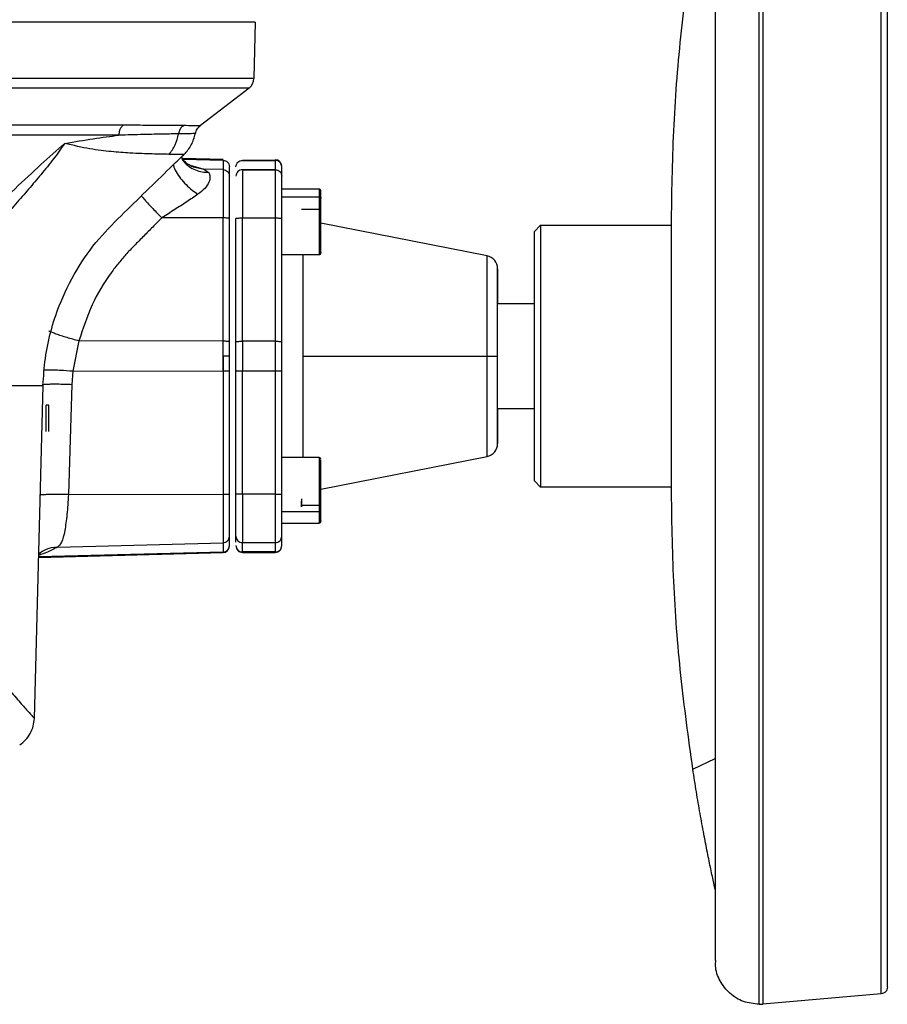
# Model space of a CAD drawing. Header units: millimetres. Extents: x 382 to 2568, y 89 to 1789.
# Tile 25 of 41: x 1261 to 1393, y 1053 to 1203. Entities that reach past the tile are written whole.
import ezdxf

# ---------------------------------------------------------------- set-up
doc = ezdxf.new("R2010")
doc.units = ezdxf.units.MM

msp = doc.modelspace()

# ---------------------------------------------------------------- linework, layer by layer
at = {"color": 7, "linetype": 'Continuous', "lineweight": 25}
for p, q in [((1367.07, 1244.01), (1367.07, 1059.34)), ((1296.77, 1202.67), (1296.55, 1194.09)), ((1295.81, 1192.59), (1288.4, 1186.91)), ((1285.79, 1182.48), (1285.82, 1182.48)), ((1291.84, 1181.7), (1285.68, 1181.86)), ((1291.84, 1181.61), (1291.84, 1180.18)), ((1294.81, 1181.58), (1299.81, 1181.58)), ((1299.81, 1181.58), (1294.81, 1181.58)), ((1299.81, 1181.58), (1299.81, 1180.15)), ((1288.91, 1180.26), (1289.65, 1179.75)), ((1291.84, 1180.18), (1288.91, 1180.26)), ((1292.81, 1179.18), (1292.81, 1180.61)), ((1299.81, 1180.15), (1294.81, 1180.15)), ((1294.81, 1180.15), (1299.81, 1180.15)), ((1300.81, 1179.16), (1300.81, 1180.59)), ((1306.51, 1177.18), (1300.81, 1177.18)), ((1300.81, 1176), (1306.51, 1176)), ((1306.81, 1174.07), (1303.81, 1174.07)), ((1291.84, 1172.78), (1282.49, 1172.8)), ((1291.84, 1153.94), (1291.84, 1172.78)), ((1292.81, 1153.87), (1292.81, 1172.71)), ((1293.81, 1153.87), (1293.81, 1172.71)), ((1294.81, 1172.78), (1299.81, 1172.78)), ((1294.81, 1153.94), (1294.81, 1172.78)), ((1299.81, 1172.78), (1299.81, 1153.94)), ((1300.81, 1153.87), (1300.81, 1172.71)), ((1332.2, 1166.99), (1306.81, 1171.99)), ((1339.37, 1170.67), (1340.37, 1171.67)), ((1340.37, 1171.67), (1360.37, 1171.67)), ((1360.37, 1131.67), (1360.37, 1171.67)), ((1300.81, 1167.18), (1306.51, 1167.18)), ((1339.37, 1159.67), (1333.81, 1159.67)), ((1269.82, 1153.99), (1268.88, 1149.35)), ((1291.84, 1153.94), (1269.82, 1153.99)), ((1291.84, 1151.67), (1291.84, 1153.94)), ((1291.84, 1149.4), (1291.84, 1153.94)), ((1292.81, 1151.67), (1292.81, 1153.87)), ((1293.81, 1149.47), (1293.81, 1153.87)), ((1299.81, 1153.94), (1294.81, 1153.94)), ((1294.81, 1153.94), (1294.81, 1149.4)), ((1299.81, 1153.94), (1299.81, 1149.4)), ((1300.81, 1149.47), (1300.81, 1153.87)), ((1291.84, 1151.67), (1291.84, 1149.4)), ((1292.81, 1149.47), (1292.81, 1151.67)), ((1304.04, 1151.67), (1332.2, 1151.67)), ((1268.88, 1149.35), (1268.73, 1147.35)), ((1268.88, 1149.35), (1291.84, 1149.4)), ((1291.84, 1149.4), (1291.84, 1130.56)), ((1292.81, 1130.63), (1292.81, 1149.47)), ((1293.81, 1130.63), (1293.81, 1149.47)), ((1294.81, 1149.4), (1299.81, 1149.4)), ((1294.81, 1130.56), (1294.81, 1149.4)), ((1299.81, 1149.4), (1299.81, 1130.56)), ((1300.81, 1130.63), (1300.81, 1149.47)), ((1263, 1096.31), (1264.33, 1147.18)), ((1268.73, 1147.35), (1268.2, 1130.51)), ((1265.21, 1144.17), (1264.81, 1144.17)), ((1333.81, 1143.67), (1339.37, 1143.67)), ((1306.51, 1136.16), (1300.81, 1136.16)), ((1306.81, 1131.35), (1332.2, 1136.35)), ((1340.37, 1131.67), (1339.37, 1132.67)), ((1360.37, 1131.67), (1340.37, 1131.67)), ((1268.2, 1130.51), (1291.84, 1130.56)), ((1299.81, 1130.56), (1294.81, 1130.56)), ((1303.81, 1129.88), (1303.81, 1128.92)), ((1303.81, 1128.92), (1306.81, 1128.92)), ((1300.81, 1127.94), (1306.51, 1127.94)), ((1300.81, 1126.16), (1306.51, 1126.16)), ((1292.81, 1122.73), (1292.81, 1124.16)), ((1293.81, 1123.25), (1293.81, 1124.68)), ((1300.81, 1122.75), (1300.81, 1124.18)), ((1266.55, 1122.5), (1291.84, 1123.16)), ((1291.84, 1123.16), (1291.84, 1121.73)), ((1294.81, 1123.19), (1299.81, 1123.19)), ((1294.81, 1121.76), (1294.81, 1123.19)), ((1299.81, 1123.19), (1299.81, 1121.76)), ((1263.64, 1120.91), (1291.84, 1121.65)), ((1263.66, 1121.51), (1264.28, 1121.9)), ((1299.81, 1121.76), (1294.81, 1121.76)), ((1294.81, 1121.76), (1294.81, 1121.67)), ((1294.81, 1121.67), (1299.81, 1121.67)), ((1299.81, 1121.67), (1299.81, 1121.76)), ((1392.45, 1054.26), (1374.34, 1052.67)), ((1373.76, 1052.65), (1374.34, 1052.67))]:
    msp.add_line(p, q, dxfattribs=at)
at = {"color": 8, "linetype": 'Continuous', "lineweight": 25}
for p, q in [((1285.74, 1181.77), (1291.84, 1181.61)), ((1286.84, 1180.83), (1288.91, 1180.26)), ((1287.3, 1180.58), (1288.91, 1180.26)), ((1291.84, 1121.73), (1263.64, 1121)), ((1363.64, 1088.57), (1367.07, 1090.22))]:
    msp.add_line(p, q, dxfattribs=at)
at = {"color": 7, "linetype": 'Continuous', "lineweight": 25}
for centre, radius, start, end in [((1294.55, 1194.14), 2, 309.1145, 358.5), ((1299.81, 1180.67), 1, 0, 90), ((1306.51, 1176.88), 0.3, 0, 90), ((1306.51, 1167.48), 0.3, 270, 0), ((1331.81, 1165.03), 2, 0, 78.8455), ((1331.81, 1138.32), 2, 281.1313, 0), ((1306.51, 1135.86), 0.3, 360, 90), ((1306.51, 1126.46), 0.3, 270, 0), ((1291.81, 1122.65), 1, 271.5, 0)]:
    msp.add_arc(centre, radius, start, end, dxfattribs=at)
for points in [[(1373.76, 1052.65), (1373.76, 1052.74), (1373.76, 1052.92), (1373.76, 1054.4), (1373.76, 1056.75), (1373.76, 1060.04), (1373.76, 1064.2), (1373.76, 1069.2), (1373.76, 1075), (1373.76, 1081.54), (1373.76, 1088.75), (1373.76, 1096.57), (1373.76, 1104.92), (1373.76, 1113.71), (1373.76, 1122.88), (1373.76, 1132.32), (1373.76, 1141.95), (1373.76, 1151.67), (1373.76, 1161.39), (1373.76, 1171.02), (1373.76, 1180.46), (1373.76, 1189.63), (1373.76, 1198.43), (1373.76, 1206.77), (1373.76, 1214.59), (1373.76, 1221.81), (1373.76, 1228.34), (1373.76, 1234.14), (1373.76, 1239.14), (1373.76, 1243.3), (1373.76, 1246.59), (1373.76, 1248.94), (1373.76, 1250.42), (1373.76, 1250.6), (1373.76, 1250.7)], [(1374.34, 1250.67), (1374.34, 1250.58), (1374.34, 1250.4), (1374.34, 1248.91), (1374.34, 1246.56), (1374.34, 1243.28), (1374.34, 1239.12), (1374.34, 1234.12), (1374.34, 1228.32), (1374.34, 1221.79), (1374.34, 1214.58), (1374.34, 1206.76), (1374.34, 1198.41), (1374.34, 1189.62), (1374.34, 1180.46), (1374.34, 1171.02), (1374.34, 1161.39), (1374.34, 1151.67), (1374.34, 1141.95), (1374.34, 1132.33), (1374.34, 1122.89), (1374.34, 1113.72), (1374.34, 1104.93), (1374.34, 1096.58), (1374.34, 1088.77), (1374.34, 1081.55), (1374.34, 1075.02), (1374.34, 1069.22), (1374.34, 1064.22), (1374.34, 1060.06), (1374.34, 1056.78), (1374.34, 1054.43), (1374.34, 1052.95), (1374.34, 1052.76), (1374.34, 1052.67)], [(1392.45, 1054.26), (1392.45, 1054.35), (1392.45, 1054.53), (1392.45, 1055.99), (1392.45, 1058.3), (1392.45, 1061.53), (1392.45, 1065.62), (1392.45, 1070.54), (1392.45, 1076.25), (1392.45, 1082.68), (1392.45, 1089.77), (1392.45, 1097.46), (1392.45, 1105.68), (1392.45, 1114.33), (1392.45, 1123.35), (1392.45, 1132.64), (1392.45, 1142.11), (1392.45, 1151.67), (1392.45, 1161.23), (1392.45, 1170.71), (1392.45, 1179.99), (1392.45, 1189.01), (1392.45, 1197.67), (1392.45, 1205.88), (1392.45, 1213.57), (1392.45, 1220.66), (1392.45, 1227.1), (1392.45, 1232.8), (1392.45, 1237.72), (1392.45, 1241.81), (1392.45, 1245.04), (1392.45, 1247.36), (1392.45, 1248.81), (1392.45, 1249), (1392.45, 1249.09)], [(1393.37, 1055.25), (1393.37, 1055.34), (1393.37, 1055.52), (1393.37, 1056.96), (1393.37, 1059.25), (1393.37, 1062.45), (1393.37, 1066.5), (1393.37, 1071.37), (1393.37, 1077.02), (1393.37, 1083.38), (1393.37, 1090.41), (1393.37, 1098.02), (1393.37, 1106.15), (1393.37, 1114.71), (1393.37, 1123.64), (1393.37, 1132.83), (1393.37, 1142.21), (1393.37, 1151.67), (1393.37, 1161.14), (1393.37, 1170.51), (1393.37, 1179.7), (1393.37, 1188.63), (1393.37, 1197.2), (1393.37, 1205.32), (1393.37, 1212.94), (1393.37, 1219.96), (1393.37, 1226.32), (1393.37, 1231.97), (1393.37, 1236.84), (1393.37, 1240.89), (1393.37, 1244.09), (1393.37, 1246.38), (1393.37, 1247.82), (1393.37, 1248), (1393.37, 1248.09)], [(1360.37, 1171.67), (1360.44, 1176.48), (1360.58, 1186.09), (1361.68, 1200.48), (1362.98, 1210.01), (1363.64, 1214.77)], [(1278.11, 1202.67), (1273.67, 1202.67), (1264.77, 1202.67), (1252.72, 1202.67), (1246.7, 1202.67)], [(1296.55, 1194.09), (1296.47, 1194.09), (1296.32, 1194.09), (1295.09, 1194.09), (1293.13, 1194.09), (1290.39, 1194.09), (1286.9, 1194.09), (1282.69, 1194.09), (1277.79, 1194.09), (1272.22, 1194.09), (1266.04, 1194.09), (1259.28, 1194.09), (1251.99, 1194.09), (1244.23, 1194.09), (1236.04, 1194.09), (1227.49, 1194.09), (1218.64, 1194.09), (1209.55, 1194.09), (1200.28, 1194.09), (1190.9, 1194.09), (1181.48, 1194.09), (1172.08, 1194.09), (1162.78, 1194.09), (1153.63, 1194.09), (1144.7, 1194.09), (1136.05, 1194.09), (1127.76, 1194.09), (1119.86, 1194.09), (1112.43, 1194.09), (1105.51, 1194.09), (1099.15, 1194.09), (1093.41, 1194.09), (1088.27, 1194.09), (1085.42, 1194.09), (1084, 1194.09)], [(1295.81, 1192.59), (1295.68, 1192.59), (1295.42, 1192.59), (1293.3, 1192.59), (1289.96, 1192.59), (1285.29, 1192.59), (1279.41, 1192.59), (1272.36, 1192.59), (1264.24, 1192.59), (1255.15, 1192.59), (1245.19, 1192.59), (1234.5, 1192.59), (1223.19, 1192.59), (1211.41, 1192.59), (1199.31, 1192.59), (1187.03, 1192.59), (1174.73, 1192.59), (1162.54, 1192.59), (1150.63, 1192.59), (1139.14, 1192.59), (1128.21, 1192.59), (1117.97, 1192.59), (1108.55, 1192.59), (1100.09, 1192.59), (1092.57, 1192.59), (1088.53, 1192.59), (1086.51, 1192.59)], [(1096.49, 1186.99), (1098.14, 1186.99), (1101.45, 1186.99), (1107.24, 1186.99), (1113.58, 1186.99), (1120.48, 1186.99), (1127.87, 1186.99), (1135.7, 1186.99), (1143.91, 1186.99), (1152.43, 1186.99), (1161.2, 1186.99), (1170.16, 1186.99), (1179.22, 1186.99), (1188.33, 1186.99), (1197.42, 1186.99), (1206.4, 1186.99), (1215.22, 1186.99), (1223.81, 1186.99), (1232.09, 1186.99), (1240.01, 1186.99), (1247.51, 1186.99), (1254.52, 1186.99), (1261, 1186.99), (1266.88, 1186.99), (1272.18, 1186.99), (1275.14, 1186.99), (1276.61, 1186.99)], [(1276.61, 1186.99), (1276.51, 1186.89), (1276.3, 1186.69), (1276.07, 1186.31), (1275.92, 1185.88), (1275.9, 1185.57), (1275.88, 1185.42)], [(1275.88, 1185.42), (1274.42, 1185.42), (1271.48, 1185.42), (1266.23, 1185.42), (1260.39, 1185.42), (1253.97, 1185.42), (1247.01, 1185.42), (1239.57, 1185.42), (1231.72, 1185.42), (1223.5, 1185.42), (1214.98, 1185.42), (1206.23, 1185.42), (1197.32, 1185.42), (1188.31, 1185.42), (1179.27, 1185.42), (1170.27, 1185.42), (1161.39, 1185.42), (1152.69, 1185.42), (1144.23, 1185.42), (1136.09, 1185.42), (1128.32, 1185.42), (1120.99, 1185.42), (1114.15, 1185.42), (1107.86, 1185.42), (1102.12, 1185.42), (1098.84, 1185.42), (1097.19, 1185.42)], [(1291.84, 1181.61), (1291.97, 1181.59), (1292.22, 1181.56), (1292.54, 1181.32), (1292.77, 1181), (1292.8, 1180.74), (1292.81, 1180.61)], [(1293.81, 1180.59), (1293.83, 1180.72), (1293.86, 1180.98), (1294.09, 1181.31), (1294.42, 1181.54), (1294.68, 1181.57), (1294.81, 1181.58)], [(1300.81, 1180.59), (1300.8, 1180.72), (1300.77, 1180.98), (1300.54, 1181.31), (1300.2, 1181.54), (1299.94, 1181.57), (1299.81, 1181.58)], [(1291.84, 1180.18), (1291.84, 1180.01), (1291.84, 1179.67), (1291.84, 1177.96), (1291.84, 1175.6), (1291.84, 1173.72), (1291.84, 1172.78)], [(1291.84, 1180.18), (1291.97, 1180.16), (1292.22, 1180.13), (1292.54, 1179.89), (1292.77, 1179.57), (1292.8, 1179.31), (1292.81, 1179.18)], [(1294.81, 1180.15), (1294.68, 1180.14), (1294.42, 1180.11), (1294.09, 1179.88), (1293.86, 1179.55), (1293.83, 1179.29), (1293.81, 1179.16)], [(1294.81, 1180.15), (1294.81, 1179.98), (1294.81, 1179.65), (1294.81, 1177.94), (1294.81, 1175.59), (1294.81, 1173.72), (1294.81, 1172.78)], [(1299.81, 1180.15), (1299.81, 1179.98), (1299.81, 1179.65), (1299.81, 1177.94), (1299.81, 1175.59), (1299.81, 1173.72), (1299.81, 1172.78)], [(1299.81, 1180.15), (1299.94, 1180.14), (1300.2, 1180.11), (1300.54, 1179.88), (1300.77, 1179.55), (1300.8, 1179.29), (1300.81, 1179.16)], [(1292.81, 1172.71), (1292.81, 1173.53), (1292.81, 1175.18), (1292.81, 1177.24), (1292.81, 1178.74), (1292.81, 1179.03), (1292.81, 1179.18)], [(1300.81, 1172.71), (1300.81, 1173.53), (1300.81, 1175.17), (1300.81, 1177.22), (1300.81, 1178.71), (1300.81, 1179.01), (1300.81, 1179.16)], [(1306.51, 1176), (1306.55, 1176), (1306.63, 1175.99), (1306.73, 1175.94), (1306.8, 1175.86), (1306.81, 1175.8), (1306.81, 1175.77)], [(1292.81, 1172.71), (1292.8, 1172.72), (1292.77, 1172.74), (1292.54, 1172.76), (1292.22, 1172.78), (1291.97, 1172.78), (1291.84, 1172.78)], [(1293.81, 1172.71), (1293.83, 1172.72), (1293.86, 1172.74), (1294.09, 1172.76), (1294.42, 1172.78), (1294.68, 1172.78), (1294.81, 1172.78)], [(1299.81, 1172.78), (1299.94, 1172.78), (1300.2, 1172.78), (1300.54, 1172.76), (1300.77, 1172.74), (1300.8, 1172.72), (1300.81, 1172.71)], [(1339.37, 1170.67), (1339.37, 1170.6), (1339.37, 1170.46), (1339.37, 1169.33), (1339.37, 1167.57), (1339.37, 1165.19), (1339.37, 1162.3), (1339.37, 1158.99), (1339.37, 1155.4), (1339.37, 1151.67), (1339.37, 1147.94), (1339.37, 1144.35), (1339.37, 1141.05), (1339.37, 1138.15), (1339.37, 1135.77), (1339.37, 1134.01), (1339.37, 1132.88), (1339.37, 1132.74), (1339.37, 1132.67)], [(1340.37, 1171.67), (1340.37, 1171.6), (1340.37, 1171.45), (1340.37, 1170.26), (1340.37, 1168.41), (1340.37, 1165.9), (1340.37, 1162.85), (1340.37, 1159.37), (1340.37, 1155.6), (1340.37, 1151.67), (1340.37, 1147.74), (1340.37, 1143.97), (1340.37, 1140.49), (1340.37, 1137.44), (1340.37, 1134.93), (1340.37, 1133.08), (1340.37, 1131.89), (1340.37, 1131.75), (1340.37, 1131.67)], [(1333.81, 1151.67), (1333.81, 1152.55), (1333.81, 1154.29), (1333.81, 1156.81), (1333.81, 1159.14), (1333.81, 1161.18), (1333.81, 1162.85), (1333.81, 1164.09), (1333.81, 1164.85), (1333.81, 1165.14), (1333.81, 1164.89), (1333.81, 1164.77)], [(1292.81, 1153.87), (1292.8, 1153.88), (1292.77, 1153.9), (1292.54, 1153.92), (1292.22, 1153.94), (1291.97, 1153.94), (1291.84, 1153.94)], [(1293.81, 1153.87), (1293.83, 1153.88), (1293.86, 1153.9), (1294.09, 1153.92), (1294.42, 1153.94), (1294.68, 1153.94), (1294.81, 1153.94)], [(1299.81, 1153.94), (1299.94, 1153.94), (1300.2, 1153.94), (1300.54, 1153.92), (1300.77, 1153.9), (1300.8, 1153.88), (1300.81, 1153.87)], [(1292.81, 1151.67), (1292.8, 1151.67), (1292.77, 1151.67), (1292.54, 1151.67), (1292.22, 1151.67), (1291.97, 1151.67), (1291.84, 1151.67)], [(1332.2, 1151.67), (1332.42, 1151.67), (1332.86, 1151.67), (1333.38, 1151.67), (1333.74, 1151.67), (1333.79, 1151.67), (1333.81, 1151.67)], [(1291.84, 1149.4), (1291.97, 1149.4), (1292.22, 1149.4), (1292.54, 1149.42), (1292.77, 1149.44), (1292.8, 1149.46), (1292.81, 1149.47)], [(1293.81, 1149.47), (1293.83, 1149.47), (1293.86, 1149.45), (1294.09, 1149.42), (1294.42, 1149.4), (1294.68, 1149.4), (1294.81, 1149.4)], [(1299.81, 1149.4), (1299.94, 1149.4), (1300.2, 1149.4), (1300.54, 1149.42), (1300.77, 1149.45), (1300.8, 1149.47), (1300.81, 1149.47)], [(1248.07, 1147.17), (1249.74, 1147.17), (1253.08, 1147.17), (1257.02, 1147.17), (1260.24, 1147.17), (1261.65, 1147.17), (1262.35, 1147.17)], [(1264.81, 1140.17), (1264.81, 1140.7), (1264.81, 1141.74), (1264.81, 1143.07), (1264.81, 1143.99), (1264.81, 1144.11), (1264.81, 1144.17)], [(1265.21, 1140.17), (1265.21, 1140.7), (1265.21, 1141.74), (1265.21, 1143.07), (1265.21, 1143.99), (1265.21, 1144.11), (1265.21, 1144.17)], [(1363.64, 1088.57), (1362.98, 1093.33), (1361.68, 1102.86), (1360.58, 1117.25), (1360.44, 1126.86), (1360.37, 1131.67)], [(1291.84, 1130.56), (1291.97, 1130.56), (1292.22, 1130.56), (1292.54, 1130.58), (1292.77, 1130.6), (1292.8, 1130.62), (1292.81, 1130.63)], [(1291.84, 1130.56), (1291.84, 1129.62), (1291.84, 1127.74), (1291.84, 1125.38), (1291.84, 1123.67), (1291.84, 1123.33), (1291.84, 1123.16)], [(1292.81, 1124.16), (1292.81, 1124.31), (1292.81, 1124.61), (1292.81, 1126.1), (1292.81, 1128.16), (1292.81, 1129.81), (1292.81, 1130.63)], [(1293.81, 1124.68), (1293.81, 1124.82), (1293.81, 1125.1), (1293.81, 1126.48), (1293.81, 1128.39), (1293.81, 1129.91), (1293.81, 1130.67)], [(1294.81, 1130.56), (1294.68, 1130.56), (1294.42, 1130.56), (1294.09, 1130.58), (1293.86, 1130.61), (1293.83, 1130.62), (1293.81, 1130.63)], [(1294.81, 1130.56), (1294.81, 1129.62), (1294.81, 1127.75), (1294.81, 1125.4), (1294.81, 1123.7), (1294.81, 1123.36), (1294.81, 1123.19)], [(1299.81, 1130.56), (1299.94, 1130.56), (1300.2, 1130.56), (1300.54, 1130.58), (1300.77, 1130.61), (1300.8, 1130.62), (1300.81, 1130.63)], [(1299.81, 1130.56), (1299.81, 1129.62), (1299.81, 1127.75), (1299.81, 1125.4), (1299.81, 1123.7), (1299.81, 1123.36), (1299.81, 1123.19)], [(1300.81, 1124.18), (1300.81, 1124.33), (1300.81, 1124.63), (1300.81, 1126.12), (1300.81, 1128.18), (1300.81, 1129.81), (1300.81, 1130.63)], [(1303.81, 1129.22), (1303.81, 1129.04), (1303.81, 1128.66), (1303.81, 1128.57), (1303.81, 1128.84), (1303.81, 1129.3), (1303.81, 1129.53)], [(1306.51, 1127.94), (1306.55, 1127.95), (1306.63, 1127.95), (1306.73, 1128), (1306.8, 1128.06), (1306.81, 1128.11), (1306.81, 1128.14)], [(1291.84, 1123.16), (1291.97, 1123.18), (1292.22, 1123.22), (1292.54, 1123.45), (1292.77, 1123.77), (1292.8, 1124.03), (1292.81, 1124.16)], [(1293.81, 1124.18), (1293.83, 1124.05), (1293.86, 1123.79), (1294.09, 1123.46), (1294.42, 1123.23), (1294.68, 1123.2), (1294.81, 1123.19)], [(1299.81, 1123.19), (1299.94, 1123.2), (1300.2, 1123.23), (1300.54, 1123.46), (1300.77, 1123.79), (1300.8, 1124.05), (1300.81, 1124.18)], [(1291.84, 1121.73), (1291.97, 1121.75), (1292.22, 1121.79), (1292.54, 1122.02), (1292.77, 1122.34), (1292.8, 1122.6), (1292.81, 1122.73)], [(1293.81, 1122.75), (1293.83, 1122.62), (1293.86, 1122.36), (1294.09, 1122.03), (1294.42, 1121.8), (1294.68, 1121.77), (1294.81, 1121.76)], [(1293.81, 1122.67), (1293.83, 1122.54), (1293.86, 1122.28), (1294.09, 1121.95), (1294.42, 1121.72), (1294.68, 1121.69), (1294.81, 1121.67)], [(1299.81, 1121.76), (1299.94, 1121.77), (1300.2, 1121.8), (1300.54, 1122.03), (1300.77, 1122.36), (1300.8, 1122.62), (1300.81, 1122.75)], [(1299.81, 1121.67), (1299.94, 1121.69), (1300.2, 1121.72), (1300.54, 1121.95), (1300.77, 1122.28), (1300.8, 1122.54), (1300.81, 1122.67)], [(1393.37, 1055.25), (1393.35, 1055.13), (1393.33, 1054.88), (1393.12, 1054.56), (1392.82, 1054.33), (1392.57, 1054.28), (1392.45, 1054.26)]]:
    msp.add_open_spline(points, degree=3, dxfattribs=at)
for points, knots in [([(1296.77, 1202.67), (1296.67, 1202.67), (1296.46, 1202.67), (1294.78, 1202.67), (1292.13, 1202.67), (1288.43, 1202.67), (1283.83, 1202.67), (1280.02, 1202.67), (1278.11, 1202.67)], [0, 0, 0, 0, 0.167635, 0.33527, 0.502906, 0.670541, 0.83527, 1, 1, 1, 1]), ([(1276.61, 1186.99), (1277.09, 1186.99), (1278.13, 1186.99), (1279.67, 1186.98), (1281.24, 1186.97), (1282.66, 1186.96), (1283.89, 1186.96), (1284.94, 1186.95), (1285.53, 1186.94), (1285.82, 1186.94)], [0, 0, 0, 0, 0.116444, 0.254144, 0.413091, 0.571894, 0.714613, 0.857315, 1, 1, 1, 1]), ([(1285.82, 1186.94), (1285.72, 1186.86), (1285.53, 1186.69), (1285.29, 1186.37), (1285.12, 1186.01), (1285.07, 1185.76), (1285.04, 1185.63)], [0, 0, 0, 0, 0.24756, 0.5, 0.75244, 1, 1, 1, 1]), ([(1285.82, 1186.94), (1286.33, 1186.93), (1287.35, 1186.92), (1288.22, 1186.91), (1288.34, 1186.91), (1288.4, 1186.91)], [0, 0, 0, 0, 0.327049, 0.660375, 1, 1, 1, 1]), ([(1287.61, 1185.67), (1287.64, 1185.79), (1287.7, 1186.03), (1287.88, 1186.37), (1288.11, 1186.68), (1288.3, 1186.83), (1288.4, 1186.91)], [0, 0, 0, 0, 0.247754, 0.5, 0.752246, 1, 1, 1, 1]), ([(1267.64, 1184.17), (1269.14, 1184.42), (1272.13, 1184.93), (1274.63, 1185.25), (1275.88, 1185.42)], [0, 0, 0, 0, 0.500285, 1, 1, 1, 1]), ([(1285.04, 1185.63), (1284.31, 1185.62), (1282.86, 1185.59), (1279.8, 1185.53), (1277.19, 1185.46), (1275.88, 1185.42)], [0, 0, 0, 0, 0.333264, 0.666174, 1, 1, 1, 1]), ([(1283.57, 1182.5), (1283.93, 1182.96), (1284.64, 1183.89), (1284.91, 1185.05), (1285.04, 1185.63)], [0, 0, 0, 0, 0.49757, 1, 1, 1, 1]), ([(1285.88, 1182.48), (1286.29, 1182.94), (1287.12, 1183.88), (1287.45, 1185.08), (1287.61, 1185.69)], [0, 0, 0, 0, 0.497639, 1, 1, 1, 1]), ([(1256.04, 1173.34), (1257.38, 1174.66), (1260.09, 1177.31), (1263.98, 1180.95), (1266.44, 1183.12), (1267.64, 1184.17)], [0, 0, 0, 0, 0.3348675, 0.6754214, 1, 1, 1, 1]), ([(1267.64, 1184.17), (1267.08, 1183.37), (1265.94, 1181.76), (1264.06, 1179.46), (1262.12, 1177.17), (1260.04, 1174.79), (1258.57, 1173.14), (1257.78, 1172.26)], [0, 0, 0, 0, 0.1945, 0.392732, 0.584571, 0.776604, 1, 1, 1, 1]), ([(1283.57, 1182.5), (1282.79, 1182.51), (1281.21, 1182.54), (1278.1, 1182.65), (1274.81, 1182.9), (1271.58, 1183.25), (1268.97, 1183.86), (1267.64, 1184.17)], [0, 0, 0, 0, 0.246294, 0.494069, 0.660547, 0.828663, 1, 1, 1, 1]), ([(1264.32, 1147.17), (1264.41, 1148.56), (1264.59, 1151.34), (1265.44, 1155.42), (1266.93, 1159.99), (1269.31, 1164.82), (1272.7, 1169.62), (1276.68, 1173.55), (1280.49, 1177.26), (1283.52, 1180.21), (1285.29, 1181.91), (1285.84, 1182.45)], [0, 0, 0, 0, 0.097723, 0.195064, 0.291867, 0.434849, 0.572205, 0.702661, 0.827262, 0.94581, 1, 1, 1, 1]), ([(1287.32, 1180.55), (1286.86, 1180.76), (1286.05, 1181.14), (1285.66, 1181.82), (1285.5, 1182.12)], [0, 0, 0, 0, 0.566127, 1, 1, 1, 1]), ([(1289.65, 1179.75), (1289.74, 1179.55), (1289.92, 1179.15), (1289.74, 1178.26), (1289.11, 1177.26), (1288.38, 1176.69), (1288, 1176.4)], [0, 0, 0, 0, 0.2500686, 0.4996171, 0.7412638, 1, 1, 1, 1]), ([(1288, 1176.4), (1287.44, 1176.02), (1286.29, 1175.24), (1284.44, 1174.04), (1283.15, 1173.22), (1282.49, 1172.8)], [0, 0, 0, 0, 0.318758, 0.650811, 1, 1, 1, 1]), ([(1306.81, 1175.77), (1306.81, 1176.13), (1306.81, 1176.77), (1306.81, 1176.8), (1306.81, 1176.82)], [0, 0, 0, 0, 0.560714, 1, 1, 1, 1]), ([(1306.81, 1167.54), (1306.81, 1167.52), (1306.81, 1167.41), (1306.81, 1167.93), (1306.81, 1169.06), (1306.81, 1170.72), (1306.81, 1172.58), (1306.81, 1174.42), (1306.81, 1175.32), (1306.81, 1175.77)], [0, 0, 0, 0, 0.034836, 0.195697, 0.356557, 0.517418, 0.678279, 0.839139, 1, 1, 1, 1]), ([(1282.49, 1172.8), (1282.08, 1172.39), (1281.22, 1171.52), (1279.87, 1170.16), (1278.49, 1168.77), (1277.12, 1167.37), (1275.88, 1165.93), (1273.96, 1163.41), (1271.61, 1159.53), (1270.42, 1155.85), (1269.82, 1153.99)], [0, 0, 0, 0, 0.076484, 0.159506, 0.249066, 0.331953, 0.414479, 0.496752, 0.745455, 1, 1, 1, 1]), ([(1333.81, 1164.68), (1333.81, 1164.48), (1333.81, 1164.07), (1333.81, 1162.83), (1333.81, 1161.36), (1333.81, 1160.17), (1333.81, 1159.67)], [0, 0, 0, 0, 0.24429, 0.522802, 0.801315, 1, 1, 1, 1]), ([(1333.81, 1143.67), (1333.81, 1143.17), (1333.81, 1141.98), (1333.81, 1140.5), (1333.81, 1139.25), (1333.81, 1138.49), (1333.81, 1138.23), (1333.81, 1138.49), (1333.81, 1139.25), (1333.81, 1140.49), (1333.81, 1142.17), (1333.81, 1144.2), (1333.81, 1146.53), (1333.81, 1149.05), (1333.81, 1150.8), (1333.81, 1151.67)], [0, 0, 0, 0, 0.056113, 0.13477, 0.213427, 0.292084, 0.370742, 0.449399, 0.528056, 0.606714, 0.685371, 0.764028, 0.842685, 0.921343, 1, 1, 1, 1]), ([(1262.35, 1147.17), (1262.92, 1147.17), (1264.02, 1147.17), (1264.2, 1147.17), (1264.29, 1147.17)], [0, 0, 0, 0, 0.522238, 1, 1, 1, 1]), ([(1264.25, 1147.34), (1264.34, 1147.35), (1264.57, 1147.38), (1265.15, 1147.41), (1265.91, 1147.42), (1266.79, 1147.42), (1267.74, 1147.4), (1268.41, 1147.37), (1268.73, 1147.35)], [0, 0, 0, 0, 0.12799, 0.308961, 0.483341, 0.654104, 0.832471, 1, 1, 1, 1]), ([(1306.81, 1128.14), (1306.81, 1128.65), (1306.81, 1129.69), (1306.81, 1131.58), (1306.81, 1133.39), (1306.81, 1134.84), (1306.81, 1135.74), (1306.81, 1135.79), (1306.81, 1135.8)], [0, 0, 0, 0, 0.172907, 0.345815, 0.518722, 0.69163, 0.864537, 1, 1, 1, 1]), ([(1268.2, 1130.51), (1268.14, 1129.48), (1268.01, 1127.43), (1267.66, 1124.89), (1267.19, 1123.06), (1266.76, 1122.69), (1266.55, 1122.5)], [0, 0, 0, 0, 0.252643, 0.499893, 0.749824, 1, 1, 1, 1]), ([(1306.81, 1126.53), (1306.81, 1126.51), (1306.81, 1126.4), (1306.81, 1126.9), (1306.81, 1127.72), (1306.81, 1128.14)], [0, 0, 0, 0, 0.097701, 0.548851, 1, 1, 1, 1]), ([(1260.76, 1092.28), (1261.07, 1092.52), (1261.71, 1093.01), (1262.41, 1094.01), (1262.89, 1095.13), (1262.96, 1095.93), (1263, 1096.32)], [0, 0, 0, 0, 0.246365, 0.5, 0.753635, 1, 1, 1, 1]), ([(1367.07, 1070.17), (1367.07, 1070.17), (1367.01, 1070.41), (1366.79, 1071.43), (1366.4, 1073.25), (1365.88, 1075.81), (1365.32, 1078.65), (1364.75, 1081.76), (1364.18, 1085.09), (1363.82, 1087.41), (1363.64, 1088.57)], [0, 0, 0, 0, 0.000429, 0.082478, 0.235797, 0.387852, 0.540796, 0.693357, 0.846357, 1, 1, 1, 1]), ([(1373.76, 1052.65), (1372.95, 1052.73), (1371.33, 1052.9), (1369.21, 1054.23), (1367.74, 1056.16), (1367.03, 1058), (1367.14, 1059.07), (1367.16, 1059.33)], [0, 0, 0, 0, 0.2308813, 0.4617627, 0.692644, 0.9235254, 1, 1, 1, 1])]:
    msp.add_open_spline(points, degree=3, knots=knots, dxfattribs=at)
at = {"color": 8, "linetype": 'Continuous', "lineweight": 25}
for points, knots in [([(1287.6, 1185.67), (1287.5, 1185.67), (1287.29, 1185.66), (1285.79, 1185.64), (1285.04, 1185.63)], [0, 0, 0, 0, 0.496755, 1, 1, 1, 1]), ([(1285.82, 1182.48), (1285.83, 1182.48), (1285.92, 1182.48), (1285.28, 1182.48), (1284.14, 1182.49), (1283.57, 1182.5)], [0, 0, 0, 0, 0.070649, 0.533138, 1, 1, 1, 1]), ([(1284.24, 1180.9), (1284.25, 1180.86), (1284.29, 1180.55), (1284.65, 1179.84), (1285.3, 1178.84), (1286.16, 1177.88), (1287.08, 1177.04), (1287.71, 1176.61), (1288, 1176.4)], [0, 0, 0, 0, 0.030828, 0.238016, 0.445204, 0.644876, 0.831029, 1, 1, 1, 1]), ([(1285.43, 1182.05), (1285.55, 1181.84), (1285.85, 1181.3), (1286.61, 1180.63), (1287.58, 1180.09), (1288.61, 1179.78), (1289.32, 1179.76), (1289.65, 1179.75)], [0, 0, 0, 0, 0.14796, 0.375551, 0.596736, 0.806128, 1, 1, 1, 1]), ([(1306.51, 1177.11), (1306.51, 1177.1), (1306.51, 1177.06), (1306.51, 1176.38), (1306.51, 1176)], [0, 0, 0, 0, 0.439286, 1, 1, 1, 1]), ([(1279.37, 1176.16), (1279.39, 1176.13), (1279.5, 1175.98), (1279.86, 1175.56), (1280.42, 1174.93), (1281.09, 1174.22), (1281.78, 1173.5), (1282.26, 1173.03), (1282.49, 1172.8)], [0, 0, 0, 0, 0.05225, 0.250642, 0.449033, 0.642629, 0.827294, 1, 1, 1, 1]), ([(1306.51, 1176), (1306.51, 1175.52), (1306.51, 1174.56), (1306.51, 1172.61), (1306.51, 1170.63), (1306.51, 1168.86), (1306.51, 1167.66), (1306.51, 1167.11), (1306.51, 1167.22), (1306.51, 1167.24)], [0, 0, 0, 0, 0.160861, 0.321721, 0.482582, 0.643443, 0.804303, 0.965164, 1, 1, 1, 1]), ([(1304.04, 1167.18), (1304.04, 1166.93), (1304.04, 1165.84), (1304.04, 1163.31), (1304.04, 1159.71), (1304.04, 1155.77), (1304.04, 1153.04), (1304.04, 1151.67)], [0, 0, 0, 0, 0.067622, 0.300716, 0.533811, 0.766905, 1, 1, 1, 1]), ([(1269.82, 1153.99), (1269.2, 1154.16), (1268.23, 1154.42), (1267.09, 1154.78), (1266.31, 1155.04), (1265.72, 1155.27), (1265.29, 1155.46), (1265.26, 1155.52), (1265.25, 1155.55)], [0, 0, 0, 0, 0.275145, 0.424142, 0.576576, 0.72901, 0.878007, 1, 1, 1, 1]), ([(1304.04, 1151.67), (1304.04, 1150.31), (1304.04, 1147.58), (1304.04, 1143.63), (1304.04, 1140.03), (1304.04, 1137.5), (1304.04, 1136.41), (1304.04, 1136.16)], [0, 0, 0, 0, 0.233095, 0.466189, 0.699284, 0.932378, 1, 1, 1, 1]), ([(1268.88, 1149.35), (1268.24, 1149.4), (1267.26, 1149.48), (1266.09, 1149.53), (1265.32, 1149.55), (1264.78, 1149.55), (1264.59, 1149.53), (1264.53, 1149.53)], [0, 0, 0, 0, 0.348089, 0.536088, 0.728268, 0.920449, 1, 1, 1, 1]), ([(1306.51, 1136.1), (1306.51, 1136.08), (1306.51, 1136.04), (1306.51, 1135.07), (1306.51, 1133.53), (1306.51, 1131.61), (1306.51, 1129.59), (1306.51, 1128.49), (1306.51, 1127.94)], [0, 0, 0, 0, 0.135463, 0.30837, 0.481278, 0.654185, 0.827093, 1, 1, 1, 1]), ([(1268.2, 1130.51), (1267.56, 1130.52), (1266.57, 1130.55), (1265.4, 1130.53), (1264.61, 1130.5), (1264.1, 1130.47), (1263.93, 1130.45), (1263.89, 1130.44)], [0, 0, 0, 0, 0.358041, 0.551631, 0.749594, 0.947557, 1, 1, 1, 1]), ([(1306.51, 1127.94), (1306.51, 1127.5), (1306.51, 1126.62), (1306.51, 1126.1), (1306.51, 1126.21), (1306.51, 1126.23)], [0, 0, 0, 0, 0.451149, 0.902299, 1, 1, 1, 1]), ([(1266.55, 1122.5), (1266.08, 1122.25), (1265.29, 1121.82), (1264.13, 1121.39), (1263.65, 1121.22)], [0, 0, 0, 0, 0.592465, 1, 1, 1, 1]), ([(1266.55, 1122.5), (1265.94, 1122.44), (1264.86, 1122.34), (1264.02, 1121.68), (1263.66, 1121.39)], [0, 0, 0, 0, 0.571654, 1, 1, 1, 1]), ([(1247.41, 1115.85), (1248.54, 1114.26), (1250.83, 1111.05), (1253.9, 1107.08), (1256.62, 1103.7), (1258.9, 1100.99), (1260.71, 1098.89), (1262.02, 1097.41), (1262.85, 1096.49), (1262.95, 1096.38), (1263, 1096.32)], [0, 0, 0, 0, 0.124102, 0.250527, 0.375128, 0.501439, 0.625385, 0.750432, 0.875391, 1, 1, 1, 1])]:
    msp.add_open_spline(points, degree=3, knots=knots, dxfattribs=at)
for points in [[(1332.2, 1151.67), (1332.2, 1152.67), (1332.2, 1154.68), (1332.2, 1157.57), (1332.2, 1160.24), (1332.2, 1162.57), (1332.2, 1164.49), (1332.2, 1165.91), (1332.2, 1166.82), (1332.2, 1166.93), (1332.2, 1166.99)], [(1332.2, 1136.35), (1332.2, 1136.41), (1332.2, 1136.52), (1332.2, 1137.44), (1332.2, 1138.85), (1332.2, 1140.77), (1332.2, 1143.11), (1332.2, 1145.77), (1332.2, 1148.66), (1332.2, 1150.67), (1332.2, 1151.67)]]:
    msp.add_open_spline(points, degree=3, dxfattribs=at)

doc.saveas('drawing.dxf')
